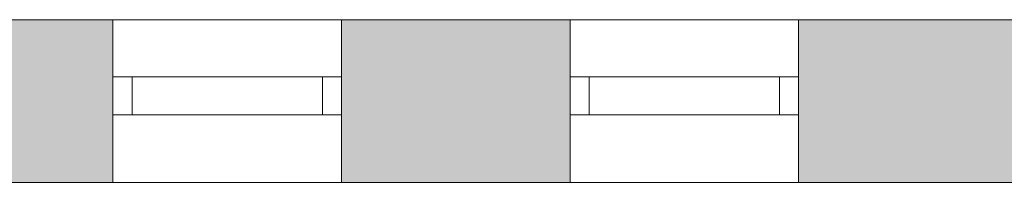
# Model space of a CAD drawing. Header units: inches. Extents: x 15 to 546804, y -66 to 267312.
# Tile 154 of 256: x 469434 to 472019, y 60120 to 60548. Entities that reach past the tile are written whole.
import ezdxf

# ---------------------------------------------------------------- set-up
doc = ezdxf.new("R2010")
doc.units = ezdxf.units.IN
doc.header["$MEASUREMENT"] = 0

msp = doc.modelspace()

# ---------------------------------------------------------------- hatches: boundary and pattern name
at = {"lineweight": 20}
h = msp.add_hatch(color=7, dxfattribs=at)
h.dxf.hatch_style = 1
h.paths.add_polyline_path([(469078.6, 60120.3), (469678.6, 60120.3), (469678.6, 60547.8), (469078.6, 60547.8)])
h = msp.add_hatch(color=7, dxfattribs=at)
h.dxf.hatch_style = 1
h.paths.add_polyline_path([(470278.6, 60120.3), (470878.6, 60120.3), (470878.6, 60547.8), (470278.6, 60547.8)])
h = msp.add_hatch(color=7, dxfattribs=at)
h.dxf.hatch_style = 1
h.paths.add_polyline_path([(471478.6, 60120.3), (472078.6, 60120.3), (472078.6, 60547.8), (471478.6, 60547.8)])

# ---------------------------------------------------------------- linework, layer by layer
at = {"color": 7, "lineweight": 20}
for p, q in [((470578.6, 60547.8), (456178.6, 60547.8)), ((470578.6, 60547.8, 1000), (456178.6, 60547.8, 1000)), ((456180.6, 60547.8, 7500), (484338.6, 60547.8, 7500)), ((475078.6, 60547.8, 3000), (456180.6, 60547.8, 3000)), ((469678.6, 60547.8, 4476.5), (469678.6, 60547.8, 6376.5)), ((469678.6, 60547.8, 6376.5), (470278.6, 60547.8, 6376.5)), ((469678.6, 60547.8, 4476.5), (469678.6, 60247.8, 4476.5)), ((469678.6, 60547.8, 6376.5), (469678.6, 60120.3, 6376.5)), ((469678.6, 60547.8, 4476.5), (470278.6, 60547.8, 4476.5)), ((470278.6, 60547.8, 6376.5), (470278.6, 60547.8, 4476.5)), ((470278.6, 60547.8, 4476.5), (470278.6, 60247.8, 4476.5)), ((470278.6, 60547.8, 6376.5), (470278.6, 60120.3, 6376.5)), ((470578.6, 60547.8), (470578.6, 60547.8, 1000)), ((470878.6, 60547.8, 6376.5), (471478.6, 60547.8, 6376.5)), ((470878.6, 60547.8, 4476.5), (470878.6, 60547.8, 6376.5)), ((470878.6, 60547.8, 4476.5), (470878.6, 60247.8, 4476.5)), ((470878.6, 60547.8, 6376.5), (470878.6, 60120.3, 6376.5)), ((470878.6, 60547.8, 4476.5), (471478.6, 60547.8, 4476.5)), ((471478.6, 60547.8, 6376.5), (471478.6, 60547.8, 4476.5)), ((471478.6, 60547.8, 4476.5), (471478.6, 60247.8, 4476.5)), ((471478.6, 60547.8, 6376.5), (471478.6, 60120.3, 6376.5)), ((469678.6, 60397.8, 6376.5), (469678.6, 60397.8, 4476.5)), ((469678.6, 60397.8, 4476.5), (470278.6, 60397.8, 4476.5)), ((470278.6, 60397.8, 6376.5), (469678.6, 60397.8, 6376.5)), ((469678.6, 60297.8, 4476.5), (469678.6, 60397.8, 4476.5)), ((469678.6, 60297.8, 6376.5), (469678.6, 60397.8, 6376.5)), ((469728.6, 60397.8, 4526.5), (469728.6, 60397.8, 6326.5)), ((469728.6, 60397.8, 6326.5), (470228.6, 60397.8, 6326.5)), ((470228.6, 60397.8, 4526.5), (469728.6, 60397.8, 4526.5)), ((469728.6, 60297.8, 6326.5), (469728.6, 60397.8, 6326.5)), ((469728.6, 60297.8, 4526.5), (469728.6, 60397.8, 4526.5)), ((470228.6, 60397.8, 6326.5), (470228.6, 60397.8, 4526.5)), ((470228.6, 60297.8, 6326.5), (470228.6, 60397.8, 6326.5)), ((470228.6, 60297.8, 4526.5), (470228.6, 60397.8, 4526.5)), ((470278.6, 60397.8, 4476.5), (470278.6, 60397.8, 6376.5)), ((470278.6, 60297.8, 4476.5), (470278.6, 60397.8, 4476.5)), ((470278.6, 60297.8, 6376.5), (470278.6, 60397.8, 6376.5)), ((470878.6, 60397.8, 6376.5), (470878.6, 60397.8, 4476.5)), ((470878.6, 60397.8, 4476.5), (471478.6, 60397.8, 4476.5)), ((471478.6, 60397.8, 6376.5), (470878.6, 60397.8, 6376.5)), ((470878.6, 60297.8, 4476.5), (470878.6, 60397.8, 4476.5)), ((470878.6, 60297.8, 6376.5), (470878.6, 60397.8, 6376.5)), ((470928.6, 60397.8, 4526.5), (470928.6, 60397.8, 6326.5)), ((470928.6, 60397.8, 6326.5), (471428.6, 60397.8, 6326.5)), ((471428.6, 60397.8, 4526.5), (470928.6, 60397.8, 4526.5)), ((470928.6, 60297.8, 6326.5), (470928.6, 60397.8, 6326.5)), ((470928.6, 60297.8, 4526.5), (470928.6, 60397.8, 4526.5)), ((471428.6, 60397.8, 6326.5), (471428.6, 60397.8, 4526.5)), ((471428.6, 60297.8, 6326.5), (471428.6, 60397.8, 6326.5)), ((471428.6, 60297.8, 4526.5), (471428.6, 60397.8, 4526.5)), ((471478.6, 60397.8, 4476.5), (471478.6, 60397.8, 6376.5)), ((471478.6, 60297.8, 4476.5), (471478.6, 60397.8, 4476.5)), ((471478.6, 60297.8, 6376.5), (471478.6, 60397.8, 6376.5)), ((469678.6, 60297.8, 6376.5), (469678.6, 60297.8, 4476.5)), ((469678.6, 60297.8, 4476.5), (470278.6, 60297.8, 4476.5)), ((470278.6, 60297.8, 6376.5), (469678.6, 60297.8, 6376.5)), ((469728.6, 60297.8, 6326.5), (470228.6, 60297.8, 6326.5)), ((470228.6, 60297.8, 4526.5), (469728.6, 60297.8, 4526.5)), ((469728.6, 60297.8, 4526.5), (469728.6, 60297.8, 6326.5)), ((469728.6, 60297.8, 4526.5), (469728.6, 60297.8, 6326.5)), ((470228.6, 60297.8, 4526.5), (469728.6, 60297.8, 4526.5)), ((469728.6, 60297.8, 6326.5), (470228.6, 60297.8, 6326.5)), ((470228.6, 60297.8, 6326.5), (470228.6, 60297.8, 4526.5)), ((470228.6, 60297.8, 6326.5), (470228.6, 60297.8, 4526.5)), ((470278.6, 60297.8, 4476.5), (470278.6, 60297.8, 6376.5)), ((470878.6, 60297.8, 6376.5), (470878.6, 60297.8, 4476.5)), ((470878.6, 60297.8, 4476.5), (471478.6, 60297.8, 4476.5)), ((471478.6, 60297.8, 6376.5), (470878.6, 60297.8, 6376.5)), ((470928.6, 60297.8, 6326.5), (471428.6, 60297.8, 6326.5)), ((471428.6, 60297.8, 4526.5), (470928.6, 60297.8, 4526.5)), ((470928.6, 60297.8, 4526.5), (470928.6, 60297.8, 6326.5)), ((470928.6, 60297.8, 4526.5), (470928.6, 60297.8, 6326.5)), ((471428.6, 60297.8, 4526.5), (470928.6, 60297.8, 4526.5)), ((470928.6, 60297.8, 6326.5), (471428.6, 60297.8, 6326.5)), ((471428.6, 60297.8, 6326.5), (471428.6, 60297.8, 4526.5)), ((471428.6, 60297.8, 6326.5), (471428.6, 60297.8, 4526.5)), ((471478.6, 60297.8, 4476.5), (471478.6, 60297.8, 6376.5)), ((469678.6, 60247.8, 4476.5), (469678.6, 60120.3, 4476.5)), ((470278.6, 60247.8, 4476.5), (470278.6, 60120.3, 4476.5)), ((470878.6, 60247.8, 4476.5), (470878.6, 60120.3, 4476.5)), ((471478.6, 60247.8, 4476.5), (471478.6, 60120.3, 4476.5)), ((456180.6, 60120.3, 7500), (484338.6, 60120.3, 7500)), ((475078.6, 60120.3, 3000), (456180.6, 60120.3, 3000)), ((470278.6, 60120.3, 4476.5), (469678.6, 60120.3, 4476.5)), ((469678.6, 60120.3, 4476.5), (469678.6, 60120.3, 6376.5)), ((469678.6, 60120.3, 6376.5), (470278.6, 60120.3, 6376.5))]:
    msp.add_line(p, q, dxfattribs=at)
for points, invisible_edges in [([(456178.6, 60547.8, 1000), (470578.6, 60547.8), (456178.6, 60547.8)], 1), ([(470578.6, 60547.8), (456178.6, 60547.8, 1000), (470578.6, 60547.8, 1000)], 1), ([(456180.6, 60547.8, 3000), (457678.6, 60547.8, 4476.5), (475078.6, 60547.8, 3000)], 3), ([(469678.6, 60547.8, 6376.5), (456180.6, 60547.8, 7500), (470278.6, 60547.8, 6376.5)], 3), ([(470878.6, 60547.8, 6376.5), (456180.6, 60547.8, 7500), (471478.6, 60547.8, 6376.5)], 3), ([(472078.6, 60547.8, 6376.5), (456180.6, 60547.8, 7500), (472678.6, 60547.8, 6376.5)], 3), ([(473278.6, 60547.8, 6376.5), (456180.6, 60547.8, 7500), (473878.6, 60547.8, 6376.5)], 3), ([(474478.6, 60547.8, 6376.5), (456180.6, 60547.8, 7500), (475078.6, 60547.8, 6376.5)], 3), ([(484338.6, 60547.8, 7500), (475078.6, 60547.8, 6376.5), (456180.6, 60547.8, 7500)], 3), ([(484338.6, 60120.3, 7500), (456180.6, 60547.8, 7500), (456180.6, 60120.3, 7500)], 1), ([(456180.6, 60547.8, 7500), (484338.6, 60120.3, 7500), (484338.6, 60547.8, 7500)], 1), ([(475078.6, 60547.8, 3000), (456180.6, 60120.3, 3000), (456180.6, 60547.8, 3000)], 1), ([(456180.6, 60120.3, 3000), (475078.6, 60547.8, 3000), (475078.6, 60120.3, 3000)], 1), ([(475078.6, 60547.8, 4476.5), (457678.6, 60547.8, 4476.5), (458278.6, 60547.8, 4476.5)], 13), ([(475078.6, 60547.8, 4476.5), (458878.6, 60547.8, 4476.5), (459478.6, 60547.8, 4476.5)], 13), ([(475078.6, 60547.8, 4476.5), (460078.6, 60547.8, 4476.5), (460678.6, 60547.8, 4476.5)], 13), ([(475078.6, 60547.8, 4476.5), (461278.6, 60547.8, 4476.5), (461878.6, 60547.8, 4476.5)], 13), ([(475078.6, 60547.8, 4476.5), (462478.6, 60547.8, 4476.5), (463078.6, 60547.8, 4476.5)], 13), ([(475078.6, 60547.8, 4476.5), (463678.6, 60547.8, 4476.5), (464278.6, 60547.8, 4476.5)], 13), ([(475078.6, 60547.8, 4476.5), (464878.6, 60547.8, 4476.5), (465478.6, 60547.8, 4476.5)], 13), ([(475078.6, 60547.8, 4476.5), (466078.6, 60547.8, 4476.5), (466678.6, 60547.8, 4476.5)], 13), ([(475078.6, 60547.8, 4476.5), (467278.6, 60547.8, 4476.5), (467878.6, 60547.8, 4476.5)], 13), ([(475078.6, 60547.8, 4476.5), (468478.6, 60547.8, 4476.5), (469078.6, 60547.8, 4476.5)], 13), ([(469078.6, 60547.8, 6376.5), (469678.6, 60547.8, 4476.5), (469078.6, 60547.8, 4476.5)], 3), ([(469678.6, 60547.8, 4476.5), (469078.6, 60547.8, 6376.5), (469678.6, 60547.8, 6376.5)], 3), ([(475078.6, 60547.8, 4476.5), (469678.6, 60547.8, 4476.5), (470278.6, 60547.8, 4476.5)], 13), ([(470278.6, 60547.8, 6376.5), (469678.6, 60120.3, 6376.5), (469678.6, 60547.8, 6376.5)], 1), ([(469678.6, 60120.3, 6376.5), (470278.6, 60547.8, 6376.5), (470278.6, 60120.3, 6376.5)], 1), ([(469678.6, 60120.3, 6376.5), (469678.6, 60247.8, 4476.5), (469678.6, 60547.8, 6376.5)], 3), ([(469678.6, 60547.8, 6376.5), (469678.6, 60247.8, 4476.5), (469678.6, 60547.8, 4476.5)], 1), ([(469678.6, 60247.8, 4476.5), (470278.6, 60120.3, 4476.5), (469678.6, 60547.8, 4476.5)], 3), ([(469678.6, 60547.8, 4476.5), (470278.6, 60120.3, 4476.5), (470278.6, 60547.8, 4476.5)], 3), ([(470278.6, 60547.8, 6376.5), (470878.6, 60547.8, 4476.5), (470278.6, 60547.8, 4476.5)], 3), ([(470878.6, 60547.8, 4476.5), (470278.6, 60547.8, 6376.5), (470878.6, 60547.8, 6376.5)], 3), ([(470278.6, 60547.8, 4476.5), (470278.6, 60120.3, 4476.5), (470278.6, 60247.8, 4476.5)], 1), ([(470278.6, 60547.8, 6376.5), (470278.6, 60120.3, 4476.5), (470278.6, 60120.3, 6376.5)], 1), ([(470278.6, 60120.3, 4476.5), (470278.6, 60547.8, 6376.5), (470278.6, 60247.8, 4476.5)], 3), ([(470278.6, 60247.8, 4476.5), (470278.6, 60547.8, 6376.5), (470278.6, 60547.8, 4476.5)], 1), ([(475078.6, 60547.8, 4476.5), (470878.6, 60547.8, 4476.5), (471478.6, 60547.8, 4476.5)], 13), ([(471478.6, 60547.8, 6376.5), (470878.6, 60120.3, 6376.5), (470878.6, 60547.8, 6376.5)], 1), ([(470878.6, 60120.3, 6376.5), (471478.6, 60547.8, 6376.5), (471478.6, 60120.3, 6376.5)], 1), ([(470878.6, 60120.3, 6376.5), (470878.6, 60247.8, 4476.5), (470878.6, 60547.8, 6376.5)], 3), ([(470878.6, 60547.8, 6376.5), (470878.6, 60247.8, 4476.5), (470878.6, 60547.8, 4476.5)], 1), ([(470878.6, 60247.8, 4476.5), (471478.6, 60120.3, 4476.5), (470878.6, 60547.8, 4476.5)], 3), ([(470878.6, 60547.8, 4476.5), (471478.6, 60120.3, 4476.5), (471478.6, 60547.8, 4476.5)], 3), ([(471478.6, 60547.8, 6376.5), (472078.6, 60547.8, 4476.5), (471478.6, 60547.8, 4476.5)], 3), ([(472078.6, 60547.8, 4476.5), (471478.6, 60547.8, 6376.5), (472078.6, 60547.8, 6376.5)], 3), ([(471478.6, 60547.8, 4476.5), (471478.6, 60120.3, 4476.5), (471478.6, 60247.8, 4476.5)], 1), ([(471478.6, 60547.8, 6376.5), (471478.6, 60120.3, 4476.5), (471478.6, 60120.3, 6376.5)], 1), ([(471478.6, 60120.3, 4476.5), (471478.6, 60547.8, 6376.5), (471478.6, 60247.8, 4476.5)], 3), ([(471478.6, 60247.8, 4476.5), (471478.6, 60547.8, 6376.5), (471478.6, 60547.8, 4476.5)], 1), ([(470278.6, 60297.8, 6376.5), (469678.6, 60397.8, 6376.5), (469678.6, 60297.8, 6376.5)], 1), ([(469678.6, 60397.8, 6376.5), (470278.6, 60297.8, 6376.5), (470278.6, 60397.8, 6376.5)], 1), ([(470278.6, 60397.8, 4476.5), (469678.6, 60297.8, 4476.5), (469678.6, 60397.8, 4476.5)], 1), ([(469678.6, 60297.8, 4476.5), (470278.6, 60397.8, 4476.5), (470278.6, 60297.8, 4476.5)], 1), ([(469678.6, 60397.8, 6376.5), (469678.6, 60297.8, 4476.5), (469678.6, 60297.8, 6376.5)], 1), ([(469678.6, 60297.8, 4476.5), (469678.6, 60397.8, 6376.5), (469678.6, 60397.8, 4476.5)], 1), ([(469678.6, 60397.8, 4476.5), (469728.6, 60397.8, 4526.5), (470278.6, 60397.8, 4476.5)], 3), ([(469728.6, 60397.8, 4526.5), (469678.6, 60397.8, 4476.5), (469678.6, 60397.8, 6376.5)], 13), ([(469728.6, 60397.8, 4526.5), (469678.6, 60397.8, 6376.5), (469728.6, 60397.8, 6326.5)], 3), ([(469728.6, 60397.8, 6326.5), (469678.6, 60397.8, 6376.5), (470228.6, 60397.8, 6326.5)], 3), ([(470278.6, 60397.8, 6376.5), (470228.6, 60397.8, 6326.5), (469678.6, 60397.8, 6376.5)], 3), ([(470228.6, 60297.8, 4526.5), (469728.6, 60397.8, 4526.5), (469728.6, 60297.8, 4526.5)], 1), ([(469728.6, 60397.8, 4526.5), (470228.6, 60297.8, 4526.5), (470228.6, 60397.8, 4526.5)], 1), ([(469728.6, 60297.8, 6326.5), (470228.6, 60397.8, 6326.5), (470228.6, 60297.8, 6326.5)], 1), ([(470228.6, 60397.8, 6326.5), (469728.6, 60297.8, 6326.5), (469728.6, 60397.8, 6326.5)], 1), ([(469728.6, 60297.8, 6326.5), (469728.6, 60397.8, 4526.5), (469728.6, 60397.8, 6326.5)], 1), ([(469728.6, 60397.8, 4526.5), (469728.6, 60297.8, 6326.5), (469728.6, 60297.8, 4526.5)], 1), ([(470228.6, 60397.8, 4526.5), (470278.6, 60397.8, 4476.5), (469728.6, 60397.8, 4526.5)], 3), ([(470228.6, 60397.8, 6326.5), (470228.6, 60297.8, 4526.5), (470228.6, 60297.8, 6326.5)], 1), ([(470228.6, 60297.8, 4526.5), (470228.6, 60397.8, 6326.5), (470228.6, 60397.8, 4526.5)], 1), ([(470278.6, 60397.8, 4476.5), (470228.6, 60397.8, 4526.5), (470278.6, 60397.8, 6376.5)], 3), ([(470278.6, 60397.8, 6376.5), (470228.6, 60397.8, 4526.5), (470228.6, 60397.8, 6326.5)], 13), ([(470278.6, 60397.8, 4476.5), (470278.6, 60297.8, 6376.5), (470278.6, 60297.8, 4476.5)], 1), ([(470278.6, 60297.8, 6376.5), (470278.6, 60397.8, 4476.5), (470278.6, 60397.8, 6376.5)], 1), ([(470878.6, 60397.8, 4476.5), (470928.6, 60397.8, 4526.5), (471478.6, 60397.8, 4476.5)], 3), ([(470928.6, 60397.8, 4526.5), (470878.6, 60397.8, 4476.5), (470878.6, 60397.8, 6376.5)], 13), ([(470928.6, 60397.8, 4526.5), (470878.6, 60397.8, 6376.5), (470928.6, 60397.8, 6326.5)], 3), ([(470928.6, 60397.8, 6326.5), (470878.6, 60397.8, 6376.5), (471428.6, 60397.8, 6326.5)], 3), ([(471478.6, 60397.8, 6376.5), (471428.6, 60397.8, 6326.5), (470878.6, 60397.8, 6376.5)], 3), ([(471478.6, 60397.8, 4476.5), (470878.6, 60297.8, 4476.5), (470878.6, 60397.8, 4476.5)], 1), ([(470878.6, 60297.8, 4476.5), (471478.6, 60397.8, 4476.5), (471478.6, 60297.8, 4476.5)], 1), ([(471478.6, 60297.8, 6376.5), (470878.6, 60397.8, 6376.5), (470878.6, 60297.8, 6376.5)], 1), ([(470878.6, 60397.8, 6376.5), (471478.6, 60297.8, 6376.5), (471478.6, 60397.8, 6376.5)], 1), ([(470878.6, 60397.8, 6376.5), (470878.6, 60297.8, 4476.5), (470878.6, 60297.8, 6376.5)], 1), ([(470878.6, 60297.8, 4476.5), (470878.6, 60397.8, 6376.5), (470878.6, 60397.8, 4476.5)], 1), ([(471428.6, 60397.8, 4526.5), (471478.6, 60397.8, 4476.5), (470928.6, 60397.8, 4526.5)], 3), ([(471428.6, 60397.8, 6326.5), (470928.6, 60297.8, 6326.5), (470928.6, 60397.8, 6326.5)], 1), ([(470928.6, 60297.8, 6326.5), (471428.6, 60397.8, 6326.5), (471428.6, 60297.8, 6326.5)], 1), ([(471428.6, 60297.8, 4526.5), (470928.6, 60397.8, 4526.5), (470928.6, 60297.8, 4526.5)], 1), ([(470928.6, 60397.8, 4526.5), (471428.6, 60297.8, 4526.5), (471428.6, 60397.8, 4526.5)], 1), ([(470928.6, 60397.8, 4526.5), (470928.6, 60297.8, 6326.5), (470928.6, 60297.8, 4526.5)], 1), ([(470928.6, 60297.8, 6326.5), (470928.6, 60397.8, 4526.5), (470928.6, 60397.8, 6326.5)], 1), ([(471478.6, 60397.8, 4476.5), (471428.6, 60397.8, 4526.5), (471478.6, 60397.8, 6376.5)], 3), ([(471478.6, 60397.8, 6376.5), (471428.6, 60397.8, 4526.5), (471428.6, 60397.8, 6326.5)], 13), ([(471428.6, 60397.8, 6326.5), (471428.6, 60297.8, 4526.5), (471428.6, 60297.8, 6326.5)], 1), ([(471428.6, 60297.8, 4526.5), (471428.6, 60397.8, 6326.5), (471428.6, 60397.8, 4526.5)], 1), ([(471478.6, 60397.8, 4476.5), (471478.6, 60297.8, 6376.5), (471478.6, 60297.8, 4476.5)], 1), ([(471478.6, 60297.8, 6376.5), (471478.6, 60397.8, 4476.5), (471478.6, 60397.8, 6376.5)], 1), ([(470278.6, 60297.8, 4476.5), (470228.6, 60297.8, 4526.5), (469678.6, 60297.8, 4476.5)], 3), ([(469678.6, 60297.8, 4476.5), (469728.6, 60297.8, 4526.5), (469678.6, 60297.8, 6376.5)], 3), ([(469728.6, 60297.8, 4526.5), (469678.6, 60297.8, 4476.5), (470228.6, 60297.8, 4526.5)], 3), ([(469678.6, 60297.8, 6376.5), (469728.6, 60297.8, 6326.5), (470278.6, 60297.8, 6376.5)], 3), ([(469678.6, 60297.8, 6376.5), (469728.6, 60297.8, 4526.5), (469728.6, 60297.8, 6326.5)], 13), ([(470228.6, 60297.8, 6326.5), (470278.6, 60297.8, 6376.5), (469728.6, 60297.8, 6326.5)], 3), ([(470228.6, 60297.8, 6326.5), (469728.6, 60297.8, 4526.5), (470228.6, 60297.8, 4526.5)], 1), ([(469728.6, 60297.8, 4526.5), (470228.6, 60297.8, 6326.5), (469728.6, 60297.8, 6326.5)], 1), ([(470228.6, 60297.8, 4526.5), (470278.6, 60297.8, 6376.5), (470228.6, 60297.8, 6326.5)], 3), ([(470228.6, 60297.8, 4526.5), (470278.6, 60297.8, 4476.5), (470278.6, 60297.8, 6376.5)], 13), ([(471478.6, 60297.8, 4476.5), (471428.6, 60297.8, 4526.5), (470878.6, 60297.8, 4476.5)], 3), ([(470878.6, 60297.8, 4476.5), (470928.6, 60297.8, 4526.5), (470878.6, 60297.8, 6376.5)], 3), ([(470928.6, 60297.8, 4526.5), (470878.6, 60297.8, 4476.5), (471428.6, 60297.8, 4526.5)], 3), ([(470878.6, 60297.8, 6376.5), (470928.6, 60297.8, 4526.5), (470928.6, 60297.8, 6326.5)], 13), ([(470878.6, 60297.8, 6376.5), (470928.6, 60297.8, 6326.5), (471478.6, 60297.8, 6376.5)], 3), ([(471428.6, 60297.8, 6326.5), (471478.6, 60297.8, 6376.5), (470928.6, 60297.8, 6326.5)], 3), ([(471428.6, 60297.8, 6326.5), (470928.6, 60297.8, 4526.5), (471428.6, 60297.8, 4526.5)], 1), ([(470928.6, 60297.8, 4526.5), (471428.6, 60297.8, 6326.5), (470928.6, 60297.8, 6326.5)], 1), ([(471428.6, 60297.8, 4526.5), (471478.6, 60297.8, 4476.5), (471478.6, 60297.8, 6376.5)], 13), ([(471428.6, 60297.8, 4526.5), (471478.6, 60297.8, 6376.5), (471428.6, 60297.8, 6326.5)], 3), ([(469078.6, 60120.3, 4476.5), (469678.6, 60247.8, 4476.5), (469678.6, 60120.3, 4476.5)], 1), ([(469678.6, 60247.8, 4476.5), (469678.6, 60120.3, 6376.5), (469678.6, 60120.3, 4476.5)], 1), ([(470278.6, 60120.3, 4476.5), (469678.6, 60247.8, 4476.5), (469678.6, 60120.3, 4476.5)], 1), ([(470278.6, 60120.3, 4476.5), (470878.6, 60247.8, 4476.5), (470878.6, 60120.3, 4476.5)], 1), ([(470878.6, 60247.8, 4476.5), (470878.6, 60120.3, 6376.5), (470878.6, 60120.3, 4476.5)], 1), ([(471478.6, 60120.3, 4476.5), (470878.6, 60247.8, 4476.5), (470878.6, 60120.3, 4476.5)], 1), ([(471478.6, 60120.3, 4476.5), (472078.6, 60247.8, 4476.5), (472078.6, 60120.3, 4476.5)], 1), ([(475078.6, 60120.3, 3000), (475078.6, 60120.3, 4476.5), (456180.6, 60120.3, 3000)], 3), ([(456180.6, 60120.3, 7500), (457678.6, 60120.3, 6376.5), (484338.6, 60120.3, 7500)], 3), ([(458278.6, 60120.3, 6376.5), (484338.6, 60120.3, 7500), (457678.6, 60120.3, 6376.5)], 3), ([(457678.6, 60120.3, 4476.5), (475078.6, 60120.3, 4476.5), (474478.6, 60120.3, 4476.5)], 13), ([(457678.6, 60120.3, 4476.5), (473878.6, 60120.3, 4476.5), (473278.6, 60120.3, 4476.5)], 13), ([(457678.6, 60120.3, 4476.5), (470278.6, 60120.3, 4476.5), (469678.6, 60120.3, 4476.5)], 13), ([(460678.6, 60120.3, 6376.5), (484338.6, 60120.3, 7500), (460078.6, 60120.3, 6376.5)], 3), ([(461878.6, 60120.3, 6376.5), (484338.6, 60120.3, 7500), (461278.6, 60120.3, 6376.5)], 3), ([(463078.6, 60120.3, 6376.5), (484338.6, 60120.3, 7500), (462478.6, 60120.3, 6376.5)], 3), ([(464278.6, 60120.3, 6376.5), (484338.6, 60120.3, 7500), (463678.6, 60120.3, 6376.5)], 3), ([(465478.6, 60120.3, 6376.5), (484338.6, 60120.3, 7500), (464878.6, 60120.3, 6376.5)], 3), ([(469078.6, 60120.3, 6376.5), (484338.6, 60120.3, 7500), (468478.6, 60120.3, 6376.5)], 3), ([(469678.6, 60120.3, 6376.5), (469078.6, 60120.3, 4476.5), (469678.6, 60120.3, 4476.5)], 3), ([(469078.6, 60120.3, 4476.5), (469678.6, 60120.3, 6376.5), (469078.6, 60120.3, 6376.5)], 3), ([(470278.6, 60120.3, 6376.5), (484338.6, 60120.3, 7500), (469678.6, 60120.3, 6376.5)], 3)]:
    msp.add_3dface(points, dxfattribs=dict(at, invisible_edges=invisible_edges))

doc.saveas('drawing.dxf')
